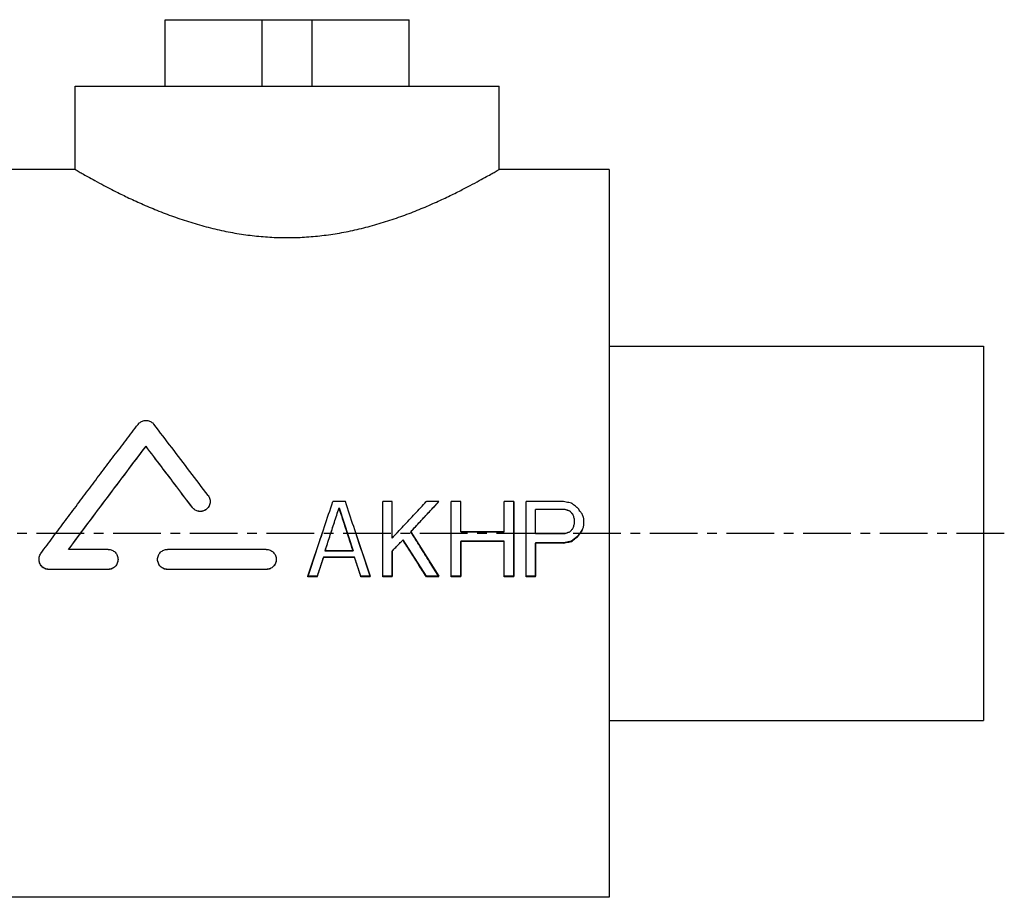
# Model space of a CAD drawing. Header units: millimetres. Extents: x 70 to 534, y 123 to 378.
# Tile 38 of 38: x 297 to 534, y 163 to 374. Entities that reach past the tile are written whole.
import ezdxf

# ---------------------------------------------------------------- set-up
doc = ezdxf.new("R2010")
doc.units = ezdxf.units.MM
doc.header["$LTSCALE"] = 30.734
doc.linetypes.add('CENTER', pattern=[0.6, 0.375, -0.075, 0.075, -0.075])
doc.layers.get('0').update_dxf_attribs({"linetype": 'CONTINUOUS'})
doc.layers.add('DEFAULT_1', color=7, linetype='CENTER')
doc.layers.add('KONSTR_EL', color=7, linetype='CONTINUOUS')

msp = doc.modelspace()

# ---------------------------------------------------------------- linework, layer by layer
at = {"color": 7, "linetype": 'CONTINUOUS'}
for p, q in [((331.67, 358.3), (331.67, 374.3)), ((331.67, 374.3), (390.38, 374.3)), ((355.02, 358.3), (355.02, 374.3)), ((367.02, 358.3), (367.02, 374.3)), ((390.38, 358.3), (390.38, 374.3)), ((310.02, 338.3), (310.02, 358.3)), ((310.02, 358.3), (412.02, 358.3)), ((412.02, 338.3), (412.02, 358.3)), ((310.02, 338.3), (283.52, 338.3)), ((438.52, 338.3), (412.02, 338.3)), ((438.52, 338.3), (438.52, 163.3)), ((438.52, 295.8), (528.52, 295.8)), ((528.52, 295.8), (528.52, 205.8)), ((327.09, 271.71), (327.09, 271.73)), ((375.02, 258.45), (372.02, 258.45)), ((386.27, 258.45), (384.02, 258.45)), ((384.02, 240.36), (384.02, 258.45)), ((386.27, 249.64), (386.27, 258.45)), ((397.52, 258.45), (394.52, 258.45)), ((397.52, 258.43), (397.52, 258.45)), ((402.77, 258.45), (400.52, 258.45)), ((400.52, 240.36), (400.52, 258.45)), ((402.77, 251.18), (402.77, 258.45)), ((415.52, 258.45), (413.27, 258.45)), ((413.27, 251.18), (413.27, 258.45)), ((415.52, 240.36), (415.52, 258.45)), ((427.52, 258.45), (418.52, 258.45)), ((418.52, 240.36), (418.52, 258.45)), ((338.23, 257), (338.23, 257.03)), ((373.52, 256.9), (373.52, 256.92)), ((427.9, 256.54), (420.77, 256.54)), ((420.77, 250.79), (420.77, 256.54)), ((427.9, 256.52), (420.77, 256.52)), ((427.9, 256.52), (427.9, 256.54)), ((429.02, 256.13), (429.02, 256.16)), ((429.77, 255.37), (429.77, 255.39)), ((430.15, 253.1), (430.15, 254.25)), ((432.4, 252.71), (432.4, 254.25)), ((413.27, 251.18), (402.77, 251.18)), ((432.02, 251.53), (432.02, 251.56)), ((388.9, 249.23), (388.9, 249.25)), ((413.27, 248.87), (402.77, 248.87)), ((402.77, 240.36), (402.77, 248.87)), ((413.27, 248.84), (402.77, 248.84)), ((413.27, 240.36), (413.27, 248.87)), ((427.9, 250.79), (420.77, 250.79)), ((429.4, 248.84), (429.4, 248.87)), ((430.9, 250), (430.9, 250.02)), ((317.99, 246.95), (308.47, 246.95)), ((356.02, 246.95), (332.25, 246.95)), ((376.9, 246.55), (370.15, 246.55)), ((386.27, 240.36), (386.27, 246.55)), ((427.52, 248.48), (420.77, 248.48)), ((420.77, 240.36), (420.77, 248.48)), ((427.52, 248.46), (420.77, 248.46)), ((427.52, 248.46), (427.52, 248.48)), ((377.27, 245.01), (369.77, 245.01)), ((369.77, 244.98), (369.77, 245.01)), ((377.27, 244.98), (369.77, 244.98)), ((377.27, 244.98), (377.27, 245.01)), ((317.99, 242.15), (303.72, 242.15)), ((317.99, 242.12), (303.72, 242.12)), ((356.02, 242.15), (332.25, 242.15)), ((356.02, 242.12), (332.25, 242.12)), ((368.27, 240.36), (366.02, 240.36)), ((368.27, 240.33), (366.02, 240.33)), ((368.27, 240.33), (368.27, 240.36)), ((381.02, 240.36), (378.77, 240.36)), ((378.77, 240.33), (378.77, 240.36)), ((381.02, 240.33), (378.77, 240.33)), ((386.27, 240.36), (384.02, 240.36)), ((386.27, 240.33), (384.02, 240.33)), ((397.52, 240.36), (394.52, 240.36)), ((394.52, 240.33), (394.52, 240.36)), ((397.52, 240.33), (394.52, 240.33)), ((402.77, 240.36), (400.52, 240.36)), ((402.77, 240.33), (400.52, 240.33)), ((415.52, 240.36), (413.27, 240.36)), ((415.52, 240.33), (413.27, 240.33)), ((420.77, 240.36), (418.52, 240.36)), ((420.77, 240.33), (418.52, 240.33)), ((438.52, 205.8), (528.52, 205.8)), ((438.52, 163.3), (283.52, 163.3))]:
    msp.add_line(p, q, dxfattribs=at)
for points, knots in [([(310.02, 338.3), (310.09, 338.26), (310.34, 338.12), (310.9, 337.79), (311.84, 337.25), (313.18, 336.49), (314.93, 335.53), (317.1, 334.37), (319.68, 333.03), (322.68, 331.56), (326.06, 330.01), (329.77, 328.44), (333.72, 326.93), (337.84, 325.55), (342.05, 324.35), (346.29, 323.37), (350.52, 322.63), (354.73, 322.14), (358.93, 321.89), (363.12, 321.89), (367.31, 322.14), (371.53, 322.63), (375.76, 323.37), (380, 324.35), (384.21, 325.55), (388.33, 326.93), (392.28, 328.44), (395.98, 330.01), (399.37, 331.56), (402.37, 333.03), (404.95, 334.37), (407.12, 335.53), (408.87, 336.49), (410.2, 337.25), (411.15, 337.79), (411.71, 338.12), (411.96, 338.26), (412.02, 338.3)], [0, 0, 0, 0, 0.001983, 0.007967, 0.017993, 0.032166, 0.050537, 0.073224, 0.100133, 0.131102, 0.165656, 0.20309, 0.242403, 0.282744, 0.323262, 0.363432, 0.403038, 0.442068, 0.480762, 0.519242, 0.557935, 0.596967, 0.636572, 0.676742, 0.717259, 0.757602, 0.796913, 0.834347, 0.868902, 0.89987, 0.92678, 0.949467, 0.967837, 0.982009, 0.992034, 0.998017, 1, 1, 1, 1]), ([(325.18, 277.01), (325.27, 277.13), (325.47, 277.35), (325.83, 277.61), (326.23, 277.8), (326.65, 277.92), (327.09, 277.96), (327.52, 277.92), (327.95, 277.8), (328.35, 277.61), (328.7, 277.35), (328.9, 277.13), (328.99, 277.02)], [0, 0, 0, 0, 0.100309, 0.200348, 0.300325, 0.400207, 0.500002, 0.599798, 0.699679, 0.799658, 0.899694, 1, 1, 1, 1]), ([(301.82, 245.99), (302.79, 247.3), (304.75, 249.93), (307.68, 253.87), (310.61, 257.78), (313.54, 261.68), (316.47, 265.56), (319.38, 269.4), (322.28, 273.22), (324.22, 275.75), (325.18, 277.01)], [0, 0, 0, 0, 0.126529, 0.252905, 0.378967, 0.504559, 0.629539, 0.753821, 0.877335, 1, 1, 1, 1]), ([(342.03, 259.87), (340.57, 261.81), (337.66, 265.66), (333.31, 271.37), (330.42, 275.15), (328.99, 277.02)], [0, 0, 0, 0, 0.33799, 0.672018, 1, 1, 1, 1]), ([(308.47, 246.95), (310.01, 249.03), (313.12, 253.2), (317.78, 259.42), (322.44, 265.61), (325.54, 269.7), (327.09, 271.73)], [0, 0, 0, 0, 0.251018, 0.502571, 0.752835, 1, 1, 1, 1]), ([(308.48, 246.94), (310.02, 249.02), (313.12, 253.18), (317.78, 259.4), (322.44, 265.58), (325.54, 269.67), (327.09, 271.71)], [0, 0, 0, 0, 0.250508, 0.502242, 0.75268, 1, 1, 1, 1]), ([(338.23, 257.03), (336.99, 258.68), (334.51, 261.97), (330.8, 266.87), (328.32, 270.12), (327.09, 271.73)], [0, 0, 0, 0, 0.336017, 0.66986, 1, 1, 1, 1]), ([(338.23, 257), (336.99, 258.65), (334.51, 261.94), (330.8, 266.84), (328.32, 270.09), (327.09, 271.71)], [0, 0, 0, 0, 0.336032, 0.669878, 1, 1, 1, 1]), ([(342.51, 258.45), (342.51, 258.34), (342.49, 258.07), (342.39, 257.66), (342.19, 257.24), (341.91, 256.86), (341.57, 256.54), (341.16, 256.3), (340.72, 256.14), (340.26, 256.07), (339.79, 256.09), (339.34, 256.2), (338.91, 256.4), (338.53, 256.67), (338.32, 256.91), (338.23, 257.03)], [0, 0, 0, 0, 0.056692, 0.135124, 0.213626, 0.292185, 0.370801, 0.449445, 0.528109, 0.606777, 0.685449, 0.764117, 0.842776, 0.921405, 1, 1, 1, 1]), ([(342.51, 258.4), (342.51, 258.3), (342.49, 258.04), (342.39, 257.63), (342.19, 257.21), (341.91, 256.83), (341.57, 256.52), (341.16, 256.27), (340.72, 256.11), (340.26, 256.04), (339.79, 256.06), (339.34, 256.17), (338.91, 256.37), (338.53, 256.65), (338.32, 256.88), (338.23, 257)], [0, 0, 0, 0, 0.052526, 0.131307, 0.210152, 0.289062, 0.368022, 0.447016, 0.526027, 0.605043, 0.684062, 0.763077, 0.842082, 0.921059, 1, 1, 1, 1]), ([(342.03, 259.87), (342.13, 259.75), (342.29, 259.48), (342.45, 259.04), (342.5, 258.69), (342.51, 258.49), (342.51, 258.45)], [0, 0, 0, 0, 0.30529, 0.61042, 0.915528, 1, 1, 1, 1]), ([(366.06, 240.48), (366.71, 242.44), (368.02, 246.42), (370.01, 252.41), (371.35, 256.42), (372.02, 258.43)], [0, 0, 0, 0, 0.328039, 0.664689, 1, 1, 1, 1]), ([(380.98, 240.48), (380.34, 242.44), (379.03, 246.42), (377.04, 252.41), (375.7, 256.42), (375.03, 258.43)], [0, 0, 0, 0, 0.328039, 0.664689, 1, 1, 1, 1]), ([(386.27, 249.64), (387.19, 250.62), (389.02, 252.58), (391.76, 255.51), (393.6, 257.46), (394.51, 258.44)], [0, 0, 0, 0, 0.333392, 0.667449, 1, 1, 1, 1]), ([(390.77, 251.18), (391.52, 251.99), (393.02, 253.6), (395.27, 256.03), (396.77, 257.64), (397.52, 258.45)], [0, 0, 0, 0, 0.333095, 0.666562, 1, 1, 1, 1]), ([(390.79, 251.16), (391.53, 251.97), (393.02, 253.58), (395.27, 256), (396.77, 257.62), (397.52, 258.43)], [0, 0, 0, 0, 0.331795, 0.665912, 1, 1, 1, 1]), ([(429.4, 258.07), (429.19, 258.11), (428.77, 258.2), (428.15, 258.32), (427.73, 258.41), (427.52, 258.45)], [0, 0, 0, 0, 0.333333, 0.666667, 1, 1, 1, 1]), ([(370.15, 246.55), (370.52, 247.71), (371.27, 250.01), (372.4, 253.47), (373.15, 255.77), (373.52, 256.92)], [0, 0, 0, 0, 0.333147, 0.666674, 1, 1, 1, 1]), ([(370.16, 246.55), (370.53, 247.7), (371.27, 249.99), (372.4, 253.44), (373.15, 255.75), (373.52, 256.9)], [0, 0, 0, 0, 0.331604, 0.665901, 1, 1, 1, 1]), ([(376.9, 246.55), (376.53, 247.71), (375.78, 250.01), (374.65, 253.47), (373.9, 255.77), (373.52, 256.92)], [0, 0, 0, 0, 0.333147, 0.666674, 1, 1, 1, 1]), ([(376.89, 246.55), (376.52, 247.7), (375.78, 249.99), (374.65, 253.44), (373.9, 255.75), (373.52, 256.9)], [0, 0, 0, 0, 0.331604, 0.665901, 1, 1, 1, 1]), ([(429.02, 256.16), (428.9, 256.2), (428.65, 256.29), (428.27, 256.41), (428.02, 256.5), (427.9, 256.54)], [0, 0, 0, 0, 0.333321, 0.666654, 1, 1, 1, 1]), ([(429.02, 256.13), (428.9, 256.18), (428.65, 256.26), (428.27, 256.39), (428.02, 256.47), (427.9, 256.52)], [0, 0, 0, 0, 0.333321, 0.666654, 1, 1, 1, 1]), ([(429.77, 255.39), (429.69, 255.48), (429.52, 255.65), (429.27, 255.9), (429.11, 256.07), (429.02, 256.16)], [0, 0, 0, 0, 0.333328, 0.666663, 1, 1, 1, 1]), ([(429.77, 255.37), (429.69, 255.45), (429.52, 255.62), (429.27, 255.88), (429.11, 256.05), (429.02, 256.13)], [0, 0, 0, 0, 0.333328, 0.666663, 1, 1, 1, 1]), ([(430.73, 257.05), (430.62, 257.14), (430.34, 257.35), (429.96, 257.65), (429.68, 257.86), (429.57, 257.94)], [0, 0, 0, 0, 0.285732, 0.714306, 1, 1, 1, 1]), ([(431.9, 255.56), (431.82, 255.68), (431.61, 255.96), (431.32, 256.36), (431.11, 256.64), (431.02, 256.75)], [0, 0, 0, 0, 0.285738, 0.714315, 1, 1, 1, 1]), ([(430.15, 254.25), (430.11, 254.37), (430.02, 254.63), (429.9, 255.01), (429.82, 255.27), (429.77, 255.39)], [0, 0, 0, 0, 0.333379, 0.666715, 1, 1, 1, 1]), ([(432.36, 254.37), (432.33, 254.46), (432.26, 254.67), (432.18, 254.93), (432.12, 255.1), (432.11, 255.14)], [0, 0, 0, 0, 0.333363, 0.833354, 1, 1, 1, 1]), ([(397.46, 240.46), (396.74, 241.62), (395.27, 243.99), (393.04, 247.55), (391.54, 249.96), (390.79, 251.16)], [0, 0, 0, 0, 0.325823, 0.663059, 1, 1, 1, 1]), ([(427.9, 250.79), (428.02, 250.83), (428.27, 250.92), (428.65, 251.05), (428.9, 251.13), (429.02, 251.18)], [0, 0, 0, 0, 0.333277, 0.666611, 1, 1, 1, 1]), ([(429.02, 251.18), (429.11, 251.26), (429.27, 251.43), (429.52, 251.69), (429.69, 251.86), (429.77, 251.94)], [0, 0, 0, 0, 0.333253, 0.666588, 1, 1, 1, 1]), ([(429.77, 251.94), (429.82, 252.07), (429.9, 252.33), (430.02, 252.71), (430.11, 252.97), (430.15, 253.1)], [0, 0, 0, 0, 0.333337, 0.666672, 1, 1, 1, 1]), ([(430.9, 250.02), (431.02, 250.19), (431.27, 250.54), (431.65, 251.05), (431.9, 251.39), (432.02, 251.56)], [0, 0, 0, 0, 0.333197, 0.666536, 1, 1, 1, 1]), ([(430.9, 250), (431.02, 250.17), (431.27, 250.51), (431.65, 251.02), (431.9, 251.36), (432.02, 251.53)], [0, 0, 0, 0, 0.333196, 0.666534, 1, 1, 1, 1]), ([(432.02, 251.56), (432.07, 251.69), (432.15, 251.94), (432.27, 252.33), (432.36, 252.58), (432.4, 252.71)], [0, 0, 0, 0, 0.33333, 0.666665, 1, 1, 1, 1]), ([(386.27, 246.55), (386.57, 246.85), (387.15, 247.45), (388.02, 248.35), (388.61, 248.95), (388.9, 249.25)], [0, 0, 0, 0, 0.332815, 0.666166, 1, 1, 1, 1]), ([(386.29, 246.54), (386.57, 246.84), (387.15, 247.43), (388.02, 248.33), (388.61, 248.93), (388.9, 249.23)], [0, 0, 0, 0, 0.329439, 0.664475, 1, 1, 1, 1]), ([(394.52, 240.36), (393.9, 241.34), (392.66, 243.32), (390.79, 246.28), (389.53, 248.26), (388.9, 249.25)], [0, 0, 0, 0, 0.33156, 0.665062, 1, 1, 1, 1]), ([(394.52, 240.33), (393.9, 241.32), (392.66, 243.29), (390.79, 246.25), (389.53, 248.23), (388.9, 249.23)], [0, 0, 0, 0, 0.331545, 0.665049, 1, 1, 1, 1]), ([(427.52, 248.48), (427.73, 248.53), (428.15, 248.61), (428.77, 248.74), (429.19, 248.82), (429.4, 248.87)], [0, 0, 0, 0, 0.333254, 0.666588, 1, 1, 1, 1]), ([(427.52, 248.46), (427.73, 248.5), (428.15, 248.58), (428.77, 248.71), (429.19, 248.8), (429.4, 248.84)], [0, 0, 0, 0, 0.333254, 0.666587, 1, 1, 1, 1]), ([(429.4, 248.87), (429.57, 249), (429.9, 249.25), (430.4, 249.64), (430.73, 249.89), (430.9, 250.02)], [0, 0, 0, 0, 0.333182, 0.666518, 1, 1, 1, 1]), ([(429.4, 248.84), (429.57, 248.97), (429.9, 249.23), (430.4, 249.61), (430.73, 249.87), (430.9, 250)], [0, 0, 0, 0, 0.33318, 0.666517, 1, 1, 1, 1]), ([(317.99, 246.95), (318.14, 246.95), (318.45, 246.92), (318.9, 246.78), (319.31, 246.56), (319.67, 246.26), (319.97, 245.9), (320.2, 245.48), (320.33, 245.02), (320.36, 244.71), (320.36, 244.55)], [0, 0, 0, 0, 0.123898, 0.247918, 0.372248, 0.496882, 0.622095, 0.747743, 0.873871, 1, 1, 1, 1]), ([(329.87, 244.55), (329.87, 244.71), (329.9, 245.02), (330.04, 245.48), (330.26, 245.9), (330.56, 246.26), (330.93, 246.56), (331.34, 246.78), (331.79, 246.92), (332.1, 246.95), (332.25, 246.95)], [0, 0, 0, 0, 0.126128, 0.252261, 0.377903, 0.503108, 0.627746, 0.752068, 0.876098, 1, 1, 1, 1]), ([(356.02, 246.95), (356.18, 246.95), (356.49, 246.92), (356.94, 246.78), (357.35, 246.56), (357.71, 246.26), (358.01, 245.9), (358.23, 245.48), (358.37, 245.02), (358.4, 244.71), (358.4, 244.55)], [0, 0, 0, 0, 0.123898, 0.247918, 0.372248, 0.496882, 0.622095, 0.747743, 0.873871, 1, 1, 1, 1]), ([(301.35, 244.55), (301.35, 244.58), (301.35, 244.77), (301.4, 245.12), (301.56, 245.58), (301.72, 245.86), (301.82, 245.99)], [0, 0, 0, 0, 0.05728, 0.371979, 0.687065, 1, 1, 1, 1]), ([(303.72, 242.15), (303.57, 242.15), (303.25, 242.18), (302.79, 242.32), (302.37, 242.55), (302.01, 242.87), (301.71, 243.25), (301.49, 243.68), (301.37, 244.12), (301.35, 244.42), (301.35, 244.55)], [0, 0, 0, 0, 0.125882, 0.252567, 0.379292, 0.507356, 0.635352, 0.764798, 0.893716, 1, 1, 1, 1]), ([(303.72, 242.12), (303.57, 242.12), (303.25, 242.15), (302.79, 242.29), (302.37, 242.53), (302.01, 242.84), (301.71, 243.22), (301.49, 243.66), (301.38, 244.07), (301.35, 244.34), (301.35, 244.45)], [0, 0, 0, 0, 0.128399, 0.257622, 0.386886, 0.517522, 0.648091, 0.780144, 0.91166, 1, 1, 1, 1]), ([(320.36, 244.55), (320.36, 244.39), (320.33, 244.08), (320.19, 243.62), (319.97, 243.2), (319.67, 242.83), (319.31, 242.53), (318.9, 242.31), (318.45, 242.18), (318.14, 242.15), (317.99, 242.15)], [0, 0, 0, 0, 0.126827, 0.253256, 0.379282, 0.504782, 0.629446, 0.753477, 0.876956, 1, 1, 1, 1]), ([(320.36, 244.53), (320.36, 244.37), (320.33, 244.05), (320.19, 243.59), (319.97, 243.17), (319.67, 242.81), (319.31, 242.51), (318.9, 242.29), (318.45, 242.15), (318.14, 242.12), (317.99, 242.12)], [0, 0, 0, 0, 0.126837, 0.253273, 0.379306, 0.504806, 0.629471, 0.753495, 0.876967, 1, 1, 1, 1]), ([(332.25, 242.15), (332.1, 242.15), (331.79, 242.18), (331.34, 242.31), (330.93, 242.53), (330.57, 242.83), (330.27, 243.2), (330.04, 243.62), (329.9, 244.08), (329.87, 244.39), (329.87, 244.55)], [0, 0, 0, 0, 0.123039, 0.246507, 0.370546, 0.495205, 0.620715, 0.746745, 0.873171, 1, 1, 1, 1]), ([(332.25, 242.12), (332.1, 242.12), (331.79, 242.15), (331.34, 242.29), (330.93, 242.51), (330.57, 242.81), (330.27, 243.17), (330.04, 243.59), (329.9, 244.05), (329.87, 244.37), (329.87, 244.53)], [0, 0, 0, 0, 0.123028, 0.246488, 0.37052, 0.49518, 0.62069, 0.746728, 0.873161, 1, 1, 1, 1]), ([(358.4, 244.55), (358.4, 244.39), (358.37, 244.08), (358.23, 243.62), (358.01, 243.2), (357.71, 242.83), (357.35, 242.53), (356.93, 242.31), (356.49, 242.18), (356.18, 242.15), (356.02, 242.15)], [0, 0, 0, 0, 0.126827, 0.253256, 0.379282, 0.504782, 0.629446, 0.753477, 0.876956, 1, 1, 1, 1]), ([(358.4, 244.53), (358.4, 244.37), (358.37, 244.05), (358.23, 243.59), (358.01, 243.17), (357.71, 242.81), (357.35, 242.51), (356.93, 242.29), (356.49, 242.15), (356.18, 242.12), (356.02, 242.12)], [0, 0, 0, 0, 0.126837, 0.253273, 0.379306, 0.504806, 0.629471, 0.753495, 0.876967, 1, 1, 1, 1]), ([(368.27, 240.36), (368.44, 240.87), (368.77, 241.91), (369.27, 243.46), (369.61, 244.49), (369.77, 245.01)], [0, 0, 0, 0, 0.33259, 0.665962, 1, 1, 1, 1]), ([(368.27, 240.33), (368.44, 240.85), (368.77, 241.88), (369.27, 243.43), (369.61, 244.46), (369.77, 244.98)], [0, 0, 0, 0, 0.332583, 0.665955, 1, 1, 1, 1]), ([(378.77, 240.36), (378.61, 240.87), (378.28, 241.91), (377.78, 243.46), (377.44, 244.49), (377.27, 245.01)], [0, 0, 0, 0, 0.33259, 0.665962, 1, 1, 1, 1]), ([(378.77, 240.33), (378.61, 240.85), (378.28, 241.88), (377.78, 243.43), (377.44, 244.46), (377.27, 244.98)], [0, 0, 0, 0, 0.332583, 0.665955, 1, 1, 1, 1])]:
    msp.add_open_spline(points, degree=3, knots=knots, dxfattribs=at)
for points in [[(372.02, 258.43), (372.02, 258.44), (372.02, 258.44), (372.02, 258.45)], [(375.03, 258.43), (375.03, 258.44), (375.03, 258.44), (375.02, 258.45)], [(394.51, 258.44), (394.52, 258.44), (394.52, 258.45), (394.52, 258.45)], [(429.57, 257.94), (429.51, 257.98), (429.45, 258.03), (429.4, 258.07)], [(430.9, 256.92), (430.84, 256.97), (430.79, 257.01), (430.73, 257.05)], [(431.02, 256.75), (430.98, 256.81), (430.94, 256.87), (430.9, 256.92)], [(432.02, 255.39), (431.98, 255.45), (431.94, 255.51), (431.9, 255.56)], [(432.11, 255.14), (432.08, 255.22), (432.05, 255.31), (432.02, 255.39)], [(432.4, 254.25), (432.39, 254.29), (432.37, 254.33), (432.36, 254.37)], [(390.79, 251.16), (390.78, 251.16), (390.78, 251.17), (390.77, 251.18)], [(366.02, 240.36), (366.04, 240.4), (366.05, 240.44), (366.06, 240.48)], [(381.02, 240.36), (381.01, 240.4), (381, 240.44), (380.98, 240.48)], [(397.52, 240.36), (397.5, 240.39), (397.48, 240.42), (397.46, 240.46)]]:
    msp.add_open_spline(points, degree=3, dxfattribs=at)
at = {"layer": 'DEFAULT_1', "color": 2, "linetype": 'CENTER'}
msp.add_line((533.52, 250.8), (69.52, 250.8), dxfattribs=at)
at = {"layer": 'KONSTR_EL', "color": 4, "linetype": 'CONTINUOUS'}
for p, q in [((384.02, 240.49), (384.02, 258.43)), ((397.52, 258.43), (390.77, 251.18)), ((400.52, 240.49), (400.52, 258.43)), ((415.52, 258.43), (415.52, 240.49)), ((418.52, 240.49), (418.52, 258.43)), ((373.52, 256.9), (376.9, 246.6)), ((427.9, 256.52), (420.77, 256.52)), ((429.02, 256.14), (427.9, 256.52)), ((429.77, 255.37), (429.02, 256.14)), ((366.02, 240.49), (369.63, 251.27)), ((377.42, 251.27), (381.02, 240.49)), ((386.27, 249.65), (387.75, 251.22)), ((390.77, 251.18), (397.52, 240.49)), ((402.77, 251.18), (413.27, 251.18)), ((427.9, 250.79), (429.02, 251.18)), ((429.02, 251.18), (429.77, 251.94)), ((432.02, 251.56), (430.9, 250.03)), ((388.9, 249.27), (386.27, 246.6)), ((394.52, 240.49), (388.9, 249.27)), ((413.27, 248.89), (402.77, 248.89)), ((402.77, 248.89), (402.77, 240.49)), ((413.27, 240.49), (413.27, 248.89)), ((420.77, 250.79), (427.9, 250.79)), ((429.4, 248.89), (427.52, 248.51)), ((430.9, 250.03), (429.4, 248.89)), ((376.9, 246.6), (370.15, 246.6)), ((386.27, 246.6), (386.27, 240.49)), ((427.52, 248.51), (420.77, 248.51)), ((420.77, 248.51), (420.77, 240.49)), ((369.77, 245.07), (368.27, 240.49)), ((377.27, 245.07), (369.77, 245.07)), ((378.77, 240.49), (377.27, 245.07)), ((368.27, 240.49), (366.02, 240.49)), ((381.02, 240.49), (378.77, 240.49)), ((386.27, 240.49), (384.02, 240.49)), ((397.52, 240.49), (394.52, 240.49)), ((402.77, 240.49), (400.52, 240.49)), ((415.52, 240.49), (413.27, 240.49)), ((420.77, 240.49), (418.52, 240.49))]:
    msp.add_line(p, q, dxfattribs=at)

doc.saveas('drawing.dxf')
